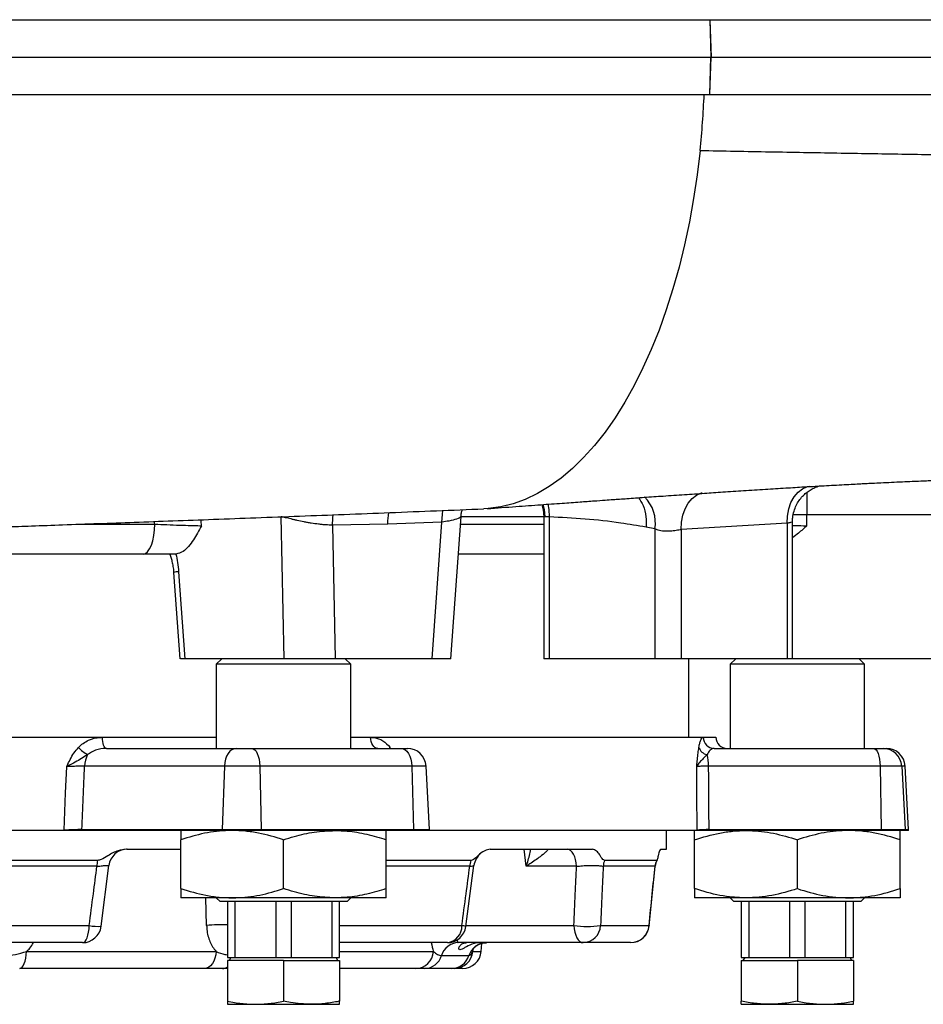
# Model space of a CAD drawing. Header units: millimetres. Extents: x 1568 to 5347, y 782 to 6178.
# Tile 10 of 18: x 4552 to 5035, y 1055 to 1582. Entities that reach past the tile are written whole.
import ezdxf

# ---------------------------------------------------------------- set-up
doc = ezdxf.new("R2010")
doc.units = ezdxf.units.MM
doc.header["$LTSCALE"] = 2

msp = doc.modelspace()

# ---------------------------------------------------------------- linework, layer by layer
at = {"color": 7, "linetype": 'Continuous', "lineweight": 25}
for p, q in [((4921.06, 1581.92), (4921.63, 1561.92)), ((4921.06, 1581.92), (4921.08, 1581.92)), ((4921.08, 1581.92), (4921.65, 1561.92)), ((4921.06, 1541.92), (4921.63, 1561.92)), ((4921.08, 1541.92), (4921.65, 1561.92)), ((4921.63, 1561.92), (4921.65, 1561.92)), ((4921.06, 1541.92), (4921.08, 1541.92)), ((4693.1, 1239.92), (4691.64, 1315.92)), ((4777.62, 1313.02), (4748.68, 1311.96)), ((4772.39, 1239.92), (4777.62, 1313.02)), ((4782.38, 1239.92), (4787.82, 1315.96)), ((4832.12, 1315.92), (4832.12, 1239.92)), ((4835.04, 1315.77), (4835.04, 1239.92)), ((4962.32, 1312.37), (4905.75, 1308.98)), ((4962.32, 1312.37), (4962.32, 1239.92)), ((4965.25, 1239.92), (4965.25, 1313.23)), ((5047.23, 1316.97), (4972.94, 1316.97)), ((4748.68, 1311.96), (4719.01, 1311.39)), ((4719.01, 1311.39), (4720.38, 1239.92)), ((4891.61, 1309.38), (4886.84, 1310.33)), ((4891.61, 1309.38), (4891.61, 1239.92)), ((4905.75, 1308.98), (4905.75, 1239.92)), ((4617.76, 1295.92), (4470.87, 1295.92)), ((4635.19, 1295.93), (4634.9, 1295.92)), ((4832.12, 1295.92), (4786.39, 1295.92)), ((4634.02, 1286.03), (4637.4, 1239.9)), ((4636.67, 1286.44), (4640.08, 1239.92)), ((4693.1, 1239.92), (4640.08, 1239.92)), ((4659.85, 1239.92), (4656.85, 1236.92)), ((4720.38, 1239.92), (4693.1, 1239.92)), ((4772.39, 1239.92), (4720.38, 1239.92)), ((4728.85, 1236.92), (4725.85, 1239.92)), ((4782.38, 1239.92), (4772.39, 1239.92)), ((4835.04, 1239.92), (4832.12, 1239.92)), ((4891.61, 1239.92), (4835.04, 1239.92)), ((4905.75, 1239.92), (4891.61, 1239.92)), ((4962.32, 1239.92), (4905.75, 1239.92)), ((4909.85, 1197.92), (4909.85, 1239.92)), ((4934.85, 1239.92), (4931.85, 1236.92)), ((4965.25, 1239.92), (4962.32, 1239.92)), ((5127.88, 1239.92), (4965.25, 1239.92)), ((5003.85, 1236.92), (5000.85, 1239.92)), ((4656.85, 1236.92), (4656.85, 1191.92)), ((4728.85, 1236.92), (4656.85, 1236.92)), ((4728.85, 1191.92), (4728.85, 1236.92)), ((4931.85, 1236.92), (4931.85, 1191.92)), ((5003.85, 1236.92), (4931.85, 1236.92)), ((5003.85, 1191.92), (5003.85, 1236.92)), ((4178.85, 1197.92), (4656.85, 1197.92)), ((4728.85, 1197.92), (4924.29, 1197.92)), ((4924.29, 1197.82), (4924.29, 1197.92)), ((4598.01, 1191.92), (4667.58, 1191.92)), ((4667.58, 1191.92), (4675.83, 1191.92)), ((4675.83, 1191.92), (4755.77, 1191.92)), ((4755.77, 1191.92), (4759.11, 1191.92)), ((4923.38, 1191.92), (5008.72, 1191.92)), ((5008.72, 1191.92), (5013.75, 1191.92)), ((5013.75, 1191.92), (5015.53, 1191.92)), ((4661.16, 1182.44), (4586.35, 1182.44)), ((4661.16, 1182.44), (4660.01, 1148.44)), ((4680.14, 1182.44), (4661.16, 1182.44)), ((4680.14, 1182.44), (4680.91, 1148.44)), ((4761.42, 1182.44), (4680.14, 1182.44)), ((4761.42, 1182.44), (4762.42, 1148.44)), ((4770.88, 1148.44), (4769.09, 1182.44)), ((5012.13, 1182.44), (4920.36, 1182.44)), ((5012.13, 1182.44), (5012.74, 1148.44)), ((5023.7, 1182.44), (5012.13, 1182.44)), ((5023.7, 1182.44), (5025.48, 1148.44)), ((5027.3, 1148.44), (5025.52, 1182.44)), ((4575.34, 1147.92), (4260.36, 1147.92)), ((4260.37, 1148.1), (4575.34, 1148.1)), ((4660, 1147.92), (4584.88, 1147.92)), ((4584.89, 1148.44), (4660.01, 1148.44)), ((4680.91, 1147.92), (4660, 1147.92)), ((4660.01, 1148.44), (4680.91, 1148.44)), ((4680.91, 1148.44), (4762.42, 1148.44)), ((4762.43, 1147.92), (4680.91, 1147.92)), ((4770.89, 1147.92), (4762.43, 1147.92)), ((4914.23, 1147.92), (4770.89, 1147.92)), ((4897.85, 1137.92), (4897.85, 1147.92)), ((4920.59, 1148.44), (5012.74, 1148.44)), ((5012.75, 1147.92), (4920.59, 1147.92)), ((5012.74, 1148.44), (5025.48, 1148.44)), ((5025.49, 1147.92), (5012.75, 1147.92)), ((5027.31, 1147.92), (5025.49, 1147.92)), ((4637.85, 1116.83), (4637.85, 1143.01)), ((4692.85, 1116.83), (4692.85, 1143.01)), ((4747.85, 1116.83), (4747.85, 1143.01)), ((4912.85, 1116.83), (4912.85, 1143.01)), ((4967.85, 1116.83), (4967.85, 1143.01)), ((5022.85, 1116.83), (5022.85, 1143.01)), ((4608.92, 1137.92), (4608.83, 1137.92)), ((4608.92, 1137.92), (4637.85, 1137.92)), ((4803.49, 1137.92), (4858.18, 1137.92)), ((4894.72, 1137.92), (4897.85, 1137.92)), ((4592.93, 1128.79), (4489.26, 1128.79)), ((4593.22, 1131.93), (4489.38, 1131.93)), ((4595.17, 1096.66), (4599.27, 1129.14)), ((4793.14, 1131.93), (4747.85, 1131.93)), ((4790.42, 1096.61), (4794.7, 1129.23)), ((4849.67, 1128.79), (4822.73, 1128.79)), ((4891.7, 1128.79), (4863.92, 1128.79)), ((4892.49, 1131.93), (4864.67, 1131.93)), ((4888.54, 1096.91), (4891.77, 1128.91)), ((4888.54, 1096.9), (4891.77, 1128.9)), ((4665.35, 1111.92), (4637.85, 1111.92)), ((4656.85, 1111.92), (4658.85, 1109.92)), ((4726.85, 1109.92), (4658.85, 1109.92)), ((4662.85, 1109.92), (4662.85, 1079.92)), ((4720.35, 1111.92), (4665.35, 1111.92)), ((4667.03, 1079.92), (4667.03, 1109.92)), ((4688.68, 1109.92), (4688.68, 1079.92)), ((4697.03, 1079.92), (4697.03, 1109.92)), ((4718.68, 1109.92), (4718.68, 1079.92)), ((4747.85, 1111.92), (4720.35, 1111.92)), ((4722.85, 1079.92), (4722.85, 1109.92)), ((4726.85, 1109.92), (4728.85, 1111.92)), ((4940.35, 1111.92), (4912.85, 1111.92)), ((4931.85, 1111.92), (4933.85, 1109.92)), ((5001.85, 1109.92), (4933.85, 1109.92)), ((4937.85, 1109.92), (4937.85, 1079.92)), ((4995.35, 1111.92), (4940.35, 1111.92)), ((4942.03, 1079.92), (4942.03, 1109.92)), ((4963.68, 1109.92), (4963.68, 1079.92)), ((4972.03, 1079.92), (4972.03, 1109.92)), ((4993.68, 1109.92), (4993.68, 1079.92)), ((5022.85, 1111.92), (4995.35, 1111.92)), ((4997.85, 1079.92), (4997.85, 1109.92)), ((5001.85, 1109.92), (5003.85, 1111.92)), ((4492.11, 1097.05), (4588.84, 1097.05)), ((4862.53, 1097.05), (4888.45, 1097.05)), ((4585.27, 1087.92), (4490.56, 1087.92)), ((4780.53, 1087.92), (4722.85, 1087.92)), ((4853.23, 1087.92), (4786.36, 1087.92)), ((4798.65, 1083.21), (4799.03, 1087.55)), ((4878.61, 1087.92), (4853.23, 1087.92)), ((4555.2, 1083.21), (4656.76, 1083.21)), ((4777.38, 1081), (4792.05, 1081)), ((4662.85, 1079.92), (4667.03, 1079.92)), ((4662.85, 1078.32), (4662.85, 1056.61)), ((4692.85, 1078.32), (4662.85, 1078.32)), ((4664.66, 1079.92), (4663.74, 1078.32)), ((4667.03, 1079.92), (4688.68, 1079.92)), ((4688.68, 1079.92), (4697.03, 1079.92)), ((4692.85, 1078.32), (4692.85, 1056.61)), ((4692.85, 1078.32), (4722.85, 1078.32)), ((4697.03, 1079.92), (4718.68, 1079.92)), ((4718.68, 1079.92), (4722.85, 1079.92)), ((4721.96, 1078.32), (4721.04, 1079.92)), ((4722.85, 1078.32), (4722.85, 1056.61)), ((4937.85, 1079.92), (4942.03, 1079.92)), ((4937.85, 1078.32), (4937.85, 1056.61)), ((4937.85, 1078.32), (4967.85, 1078.32)), ((4939.66, 1079.92), (4938.74, 1078.32)), ((4942.03, 1079.92), (4963.68, 1079.92)), ((4963.68, 1079.92), (4972.03, 1079.92)), ((4967.85, 1078.32), (4967.85, 1056.61)), ((4997.85, 1078.32), (4967.85, 1078.32)), ((4972.03, 1079.92), (4993.68, 1079.92)), ((4993.68, 1079.92), (4997.85, 1079.92)), ((4996.96, 1078.32), (4996.04, 1079.92)), ((4997.85, 1078.32), (4997.85, 1056.61)), ((4650.51, 1074.08), (4551.61, 1074.08)), ((4662.85, 1074.08), (4660.17, 1074.08)), ((4763.73, 1074.08), (4722.85, 1074.08)), ((4782.7, 1074.08), (4768.4, 1074.08)), ((4788.69, 1074.08), (4784.27, 1074.08)), ((4662.85, 1054.92), (4677.85, 1054.92)), ((4677.85, 1054.92), (4707.85, 1054.92)), ((4707.85, 1054.92), (4722.85, 1054.92)), ((4937.85, 1054.92), (4952.85, 1054.92)), ((4952.85, 1054.92), (4982.85, 1054.92)), ((4982.85, 1054.92), (4997.85, 1054.92))]:
    msp.add_line(p, q, dxfattribs=at)
at = {"color": 8, "linetype": 'Continuous', "lineweight": 25}
for p, q in [((4972.94, 1329.09), (4972.94, 1316.97)), ((4832.12, 1315.92), (4787.82, 1315.92)), ((4832.64, 1315.92), (4832.12, 1315.92)), ((4584.14, 1311.92), (4623.87, 1311.92)), ((4787.53, 1311.92), (4832.12, 1311.92)), ((4595.9, 1197.82), (4656.85, 1197.82)), ((4728.85, 1197.82), (4739.41, 1197.82)), ((4917.46, 1197.82), (4924.29, 1197.82)), ((4749.53, 1191.92), (4749.88, 1192.45)), ((4769.09, 1182.44), (4761.42, 1182.44)), ((5025.52, 1182.44), (5023.7, 1182.44)), ((4762.42, 1148.44), (4770.88, 1148.44)), ((4770.89, 1148.1), (4914.23, 1148.1)), ((5025.48, 1148.44), (5027.3, 1148.44)), ((4822.73, 1128.79), (4821.71, 1137.92)), ((4833.56, 1137.92), (4833.82, 1137.92)), ((4792.51, 1128.79), (4747.85, 1128.79)), ((4891.7, 1128.79), (4891.69, 1128.92)), ((4651.66, 1097.05), (4651.31, 1111.92)), ((4722.85, 1097.05), (4788.27, 1097.05)), ((4790.48, 1097.05), (4848.25, 1097.05)), ((4888.45, 1097.05), (4888.56, 1096.9)), ((4722.85, 1083.21), (4773.02, 1083.21)), ((4794.11, 1083.21), (4794.48, 1084.69)), ((4794.11, 1083.21), (4798.65, 1083.21))]:
    msp.add_line(p, q, dxfattribs=at)
at = {"color": 7, "linetype": 'Continuous', "lineweight": 25, "flags": 128}
for points in [[(4915.77, 1511.92), (4914.22, 1498.97), (4912.31, 1486.22), (4910.05, 1473.69), (4907.45, 1461.43), (4904.52, 1449.48), (4901.26, 1437.86), (4897.69, 1426.63), (4893.82, 1415.8), (4889.65, 1405.42), (4885.2, 1395.51), (4880.49, 1386.1), (4875.53, 1377.23), (4870.33, 1368.91), (4864.91, 1361.19), (4859.28, 1354.07), (4853.47, 1347.58), (4847.48, 1341.74), (4841.35, 1336.57), (4835.08, 1332.08), (4828.7, 1328.29), (4822.22, 1325.2), (4815.67, 1322.83), (4809.06, 1321.19), (4802.42, 1320.28), (4799.96, 1320.13)], [(4831.03, 1322.42), (4831.73, 1319.82), (4832.12, 1315.92)], [(4617.76, 1295.92), (4618.95, 1296.23), (4620.1, 1297.14), (4621.15, 1298.62), (4622.08, 1300.61), (4622.84, 1303.03), (4623.4, 1305.8), (4623.75, 1308.8), (4623.87, 1311.92)], [(4598.01, 1191.92), (4597.6, 1192.03), (4597.21, 1192.37), (4596.85, 1192.91), (4596.53, 1193.64), (4596.27, 1194.53), (4596.07, 1195.55), (4595.95, 1196.66), (4595.9, 1197.82)], [(4743.22, 1191.92), (4742.49, 1192.03), (4741.78, 1192.37), (4741.13, 1192.91), (4740.55, 1193.64), (4740.08, 1194.53), (4739.72, 1195.55), (4739.5, 1196.66), (4739.41, 1197.82)], [(4667.58, 1191.92), (4666.36, 1191.74), (4665.2, 1191.21), (4664.11, 1190.34), (4663.15, 1189.17), (4662.35, 1187.75), (4661.74, 1186.11), (4661.34, 1184.32), (4661.16, 1182.44)], [(4675.83, 1191.92), (4676.64, 1191.74), (4677.43, 1191.21), (4678.16, 1190.34), (4678.8, 1189.17), (4679.34, 1187.75), (4679.75, 1186.11), (4680.02, 1184.32), (4680.14, 1182.44)], [(4755.77, 1191.92), (4756.84, 1191.74), (4757.86, 1191.21), (4758.82, 1190.34), (4759.66, 1189.17), (4760.36, 1187.75), (4760.9, 1186.11), (4761.26, 1184.32), (4761.42, 1182.44)], [(5008.72, 1191.92), (5009.36, 1191.74), (5009.98, 1191.21), (5010.56, 1190.34), (5011.07, 1189.17), (5011.5, 1187.75), (5011.82, 1186.11), (5012.04, 1184.32), (5012.13, 1182.44)], [(4575.34, 1148.1), (4576.17, 1168.07), (4576.76, 1182.1)], [(4914.23, 1148.1), (4914.09, 1168.07), (4913.99, 1182.1)], [(4849.67, 1128.79), (4849.5, 1130.61), (4849.17, 1132.34), (4848.69, 1133.92), (4848.07, 1135.29), (4847.33, 1136.41), (4846.5, 1137.24), (4845.61, 1137.75), (4844.69, 1137.92)], [(4585.27, 1087.92), (4585.93, 1088.09), (4586.57, 1088.6), (4587.16, 1089.43), (4587.69, 1090.55), (4588.14, 1091.92), (4588.49, 1093.5), (4588.72, 1095.23), (4588.84, 1097.05)], [(4848.25, 1097.05), (4848.42, 1095.23), (4848.75, 1093.5), (4849.24, 1091.92), (4849.86, 1090.55), (4850.59, 1089.43), (4851.42, 1088.6), (4852.31, 1088.09), (4853.23, 1087.92)], [(4551.61, 1074.08), (4552.27, 1074.25), (4552.92, 1074.76), (4553.51, 1075.59), (4554.05, 1076.71), (4554.49, 1078.08), (4554.84, 1079.66), (4555.08, 1081.39), (4555.2, 1083.21)], [(4656.76, 1083.21), (4656.55, 1081.39), (4656.13, 1079.66), (4655.53, 1078.08), (4654.75, 1076.71), (4653.82, 1075.59), (4652.78, 1074.76), (4651.66, 1074.25), (4650.51, 1074.08)]]:
    msp.add_lwpolyline(points, dxfattribs=at)
at = {"color": 8, "linetype": 'Continuous', "lineweight": 25, "flags": 128}
for points in [[(4905.75, 1308.98), (4905.89, 1312.9), (4906.58, 1316.67), (4907.78, 1320.15), (4909.46, 1323.18), (4911.54, 1325.66), (4913.95, 1327.5), (4916.6, 1328.61), (4916.82, 1328.67)], [(4962.32, 1312.37), (4962.5, 1316.28), (4963.21, 1320.04), (4964.43, 1323.5), (4966.12, 1326.53), (4968.21, 1329.02), (4970.62, 1330.86), (4973.25, 1331.99), (4974.19, 1332.2)], [(4777.62, 1313.02), (4777.85, 1317.11), (4778.16, 1319.29)], [(4831.6, 1322.46), (4832.27, 1319.82), (4832.64, 1315.92)], [(4834.28, 1322.66), (4834.83, 1319.69), (4835.04, 1315.77)], [(4719.01, 1311.39), (4719.21, 1315.14), (4719.45, 1317.01)]]:
    msp.add_lwpolyline(points, dxfattribs=at)
at = {"color": 7, "linetype": 'Continuous', "lineweight": 25}
for centre, radius, start, end in [((4446.47, 1561.39), 471.9, 353.9826, 357.6354), ((4923.42, 1197.88), 5.96, 180.6044, 269.6188), ((4930.29, 1197.92), 6, 181, 270), ((4596.89, 1204.66), 18.41, 221.5715, 240.9745), ((4759.11, 1181.92), 10, 3, 90), ((4920.62, 1194.21), 5.75, 197.8194, 258.7749), ((5013.73, 1181.94), 9.98, 2.9092, 89.9196), ((5015.53, 1181.92), 10, 3, 90), ((4599.73, 1182.19), 13.38, 151.5419, 178.8984), ((4897.26, 1182.32), 23.1, 0.3046, 15.6777), ((4543.4, 1147.92), 31.94, 0, 0.3131), ((4600.47, 1147.92), 15.58, 178.0737, 179.9981), ((4675.59, 1147.92), 15.58, 178.0737, 179.9981), ((4657.67, 1147.92), 23.25, 0.0043, 1.2942), ((4744.82, 1147.92), 17.61, 359.9967, 1.6999), ((4760.89, 1147.92), 10, 0, 3), ((4903.16, 1147.91), 11.06, 0.0373, 0.9411), ((4891.87, 1147.93), 28.72, 359.987, 1.031), ((4983.38, 1147.92), 29.36, 359.9984, 1.0196), ((5015.34, 1147.92), 10.15, 0.0164, 2.9717), ((5017.31, 1147.92), 10, 0, 3), ((4609.23, 1127.92), 10, 90.0117, 173.0375), ((4804.67, 1127.92), 10, 129.4484, 172.4946), ((4617.98, 1128.04), 25.06, 171.0791, 178.2776), ((4804.78, 1127.97), 12.3, 161.2673, 176.1877), ((4874.49, 1127.94), 10.6, 157.9148, 175.3845), ((4901.75, 1127.92), 10.09, 156.6382, 175.0637), ((4901.78, 1127.92), 10, 154.2169, 174.4812), ((4901.78, 1127.92), 10, 154.4021, 174.4397), ((4585.27, 1097.92), 10, 270, 352.7647), ((4779.41, 1096.73), 8.88, 277.2749, 2.0958), ((4780.53, 1097.92), 10, 270, 352.4576), ((4855.39, 1148.71), 52.15, 262.1318, 277.8682), ((4852.93, 1097.53), 9.62, 271.8175, 357.1268), ((4878.56, 1097.85), 9.93, 270.3138, 355.3885), ((4878.61, 1097.92), 10, 270, 354.1546), ((4786.54, 1078.41), 9.51, 91.0425, 164.183), ((4801.45, 1078.08), 9.84, 90.3081, 162.7143), ((4763.42, 1083.69), 9.61, 271.838, 357.1486), ((4768.23, 1083.6), 9.51, 271.0448, 344.1809), ((4782.65, 1083.93), 9.85, 270.3101, 342.7123), ((4784.21, 1084.01), 9.93, 270.3066, 355.3786), ((4788.69, 1084.08), 10, 270, 355)]:
    msp.add_arc(centre, radius, start, end, dxfattribs=at)
at = {"color": 8, "linetype": 'Continuous', "lineweight": 25}
for centre, radius, start, end in [((4871.94, 1312.53), 19.92, 350.9065, 44.8253), ((4975.3, 960.41), 356.57, 90.3788, 91.5634), ((4636.86, 1276.63), 9.81, 91.0634, 106.7691), ((4593.72, 1124.88), 28.26, 260.0524, 272.97), ((4659.51, 1029.2), 68.3, 87.1982, 96.5982), ((4787.67, 1088.51), 8.56, 71.0758, 85.9308), ((4660.1, 1078.82), 4.73, 270.8869, 305.5543)]:
    msp.add_arc(centre, radius, start, end, dxfattribs=at)
for centre, major_axis, ratio, start_param, end_param in [((4417.85, -96.28), (-467.95, 10685.43), 0.02522, 4.843456, 4.843592), ((4435.15, -95.24), (-485.31, 10685.43), 0.02615, 4.843195, 4.843496)]:
    msp.add_ellipse(centre, major_axis=major_axis, ratio=ratio, start_param=start_param, end_param=end_param, dxfattribs=at)
at = {"color": 7, "linetype": 'Continuous', "lineweight": 25}
for centre, major_axis, ratio, start_param, end_param in [((4417.85, -95.24), (0, 10685.44), 0.052408, 4.844383, 4.844938), ((4321.64, 3319.25), (308.59, 9147.47), 0.037812, 4.474067, 4.477891), ((4469.05, 3319.25), (-164.32, 9147.48), 0.04642, 4.471957, 4.475782)]:
    msp.add_ellipse(centre, major_axis=major_axis, ratio=ratio, start_param=start_param, end_param=end_param, dxfattribs=at)
for points, knots in [([(3836.44, 1581.92), (3848.6, 1581.92), (3872.91, 1581.92), (3910.39, 1581.92), (3948.51, 1581.92), (3987.77, 1581.92), (4028.1, 1581.92), (4069.5, 1581.92), (4111.38, 1581.92), (4153.67, 1581.92), (4196.32, 1581.92), (4239.24, 1581.92), (4282.37, 1581.92), (4326.02, 1581.92), (4370.15, 1581.92), (4414.68, 1581.92), (4459.1, 1581.92), (4502.98, 1581.92), (4546.25, 1581.92), (4588.86, 1581.92), (4631.07, 1581.92), (4673.54, 1581.92), (4716.17, 1581.92), (4758.87, 1581.92), (4800.86, 1581.92), (4841.97, 1581.92), (4882.19, 1581.92), (4908.11, 1581.92), (4921.06, 1581.92)], [0, 0, 0, 0, 0.036607, 0.073244, 0.109881, 0.146488, 0.184426, 0.222396, 0.260366, 0.298304, 0.336238, 0.374206, 0.412173, 0.450107, 0.489133, 0.528194, 0.567255, 0.606281, 0.644389, 0.682531, 0.720673, 0.758781, 0.79892, 0.839136, 0.879391, 0.919646, 0.959861, 1, 1, 1, 1]), ([(4921.08, 1581.92), (4927.9, 1581.92), (4941.55, 1581.92), (4968.42, 1581.92), (5001.11, 1581.92), (5038.76, 1581.92), (5074.67, 1581.92), (5108.66, 1581.92), (5140.62, 1581.92), (5170.51, 1581.92), (5198.28, 1581.92), (5223.86, 1581.92), (5247.18, 1581.92), (5266.67, 1581.92), (5282.8, 1581.92), (5296.08, 1581.92), (5307.86, 1581.92), (5318.27, 1581.92), (5327.2, 1581.92), (5334.59, 1581.92), (5340.23, 1581.92), (5344.36, 1581.92), (5345.56, 1581.92), (5346.18, 1581.92)], [0, 0, 0, 0, 0.027305, 0.054609, 0.109573, 0.164615, 0.219657, 0.274621, 0.329311, 0.384001, 0.438691, 0.493382, 0.548071, 0.60276, 0.645473, 0.688223, 0.730974, 0.773687, 0.818392, 0.86314, 0.907888, 0.952593, 1, 1, 1, 1]), ([(3836.64, 1561.92), (3848.74, 1561.92), (3872.93, 1561.92), (3910.21, 1561.92), (3948.13, 1561.92), (3987.25, 1561.92), (4027.54, 1561.92), (4068.97, 1561.92), (4110.89, 1561.92), (4153.23, 1561.92), (4195.91, 1561.92), (4238.88, 1561.92), (4282.05, 1561.92), (4325.74, 1561.92), (4369.91, 1561.92), (4414.49, 1561.92), (4458.96, 1561.92), (4502.89, 1561.92), (4546.2, 1561.92), (4588.86, 1561.92), (4631.11, 1561.92), (4673.63, 1561.92), (4716.34, 1561.92), (4759.13, 1561.92), (4801.19, 1561.92), (4842.38, 1561.92), (4882.68, 1561.92), (4908.65, 1561.92), (4921.63, 1561.92)], [0, 0, 0, 0, 0.036397, 0.072823, 0.109249, 0.145646, 0.183611, 0.22161, 0.259608, 0.297573, 0.335535, 0.37353, 0.411525, 0.449488, 0.488542, 0.527631, 0.566721, 0.605776, 0.643912, 0.682081, 0.720251, 0.758387, 0.798591, 0.838873, 0.879194, 0.919515, 0.959796, 1, 1, 1, 1]), ([(4921.65, 1561.92), (4930.57, 1561.92), (4939.56, 1561.92), (4957.21, 1561.92), (4965.91, 1561.92), (4991.65, 1561.92), (5008.33, 1561.92), (5056.84, 1561.92), (5087.15, 1561.92), (5143.34, 1561.92), (5169.22, 1561.92), (5216.22, 1561.92), (5237.35, 1561.92), (5274.39, 1561.92), (5290.3, 1561.92), (5316.4, 1561.92), (5326.61, 1561.92), (5341.07, 1561.92), (5345.44, 1561.92), (5346.99, 1561.92)], [0, 0, 0, 0, 0.03125, 0.03125, 0.0625, 0.0625, 0.125, 0.125, 0.25, 0.25, 0.375, 0.375, 0.5, 0.5, 0.625, 0.625, 0.75, 0.75, 0.8722161, 0.8722161, 0.8722161, 0.8722161]), ([(3836.44, 1541.92), (3848.6, 1541.92), (3872.91, 1541.92), (3910.39, 1541.92), (3948.51, 1541.92), (3987.77, 1541.92), (4028.1, 1541.92), (4069.5, 1541.92), (4111.38, 1541.92), (4153.68, 1541.92), (4196.32, 1541.92), (4239.24, 1541.92), (4282.37, 1541.92), (4326.02, 1541.92), (4370.15, 1541.92), (4414.68, 1541.92), (4459.1, 1541.92), (4502.98, 1541.92), (4546.25, 1541.92), (4588.87, 1541.92), (4631.07, 1541.92), (4673.54, 1541.92), (4716.17, 1541.92), (4758.88, 1541.92), (4800.86, 1541.92), (4841.97, 1541.92), (4882.19, 1541.92), (4908.11, 1541.92), (4921.06, 1541.92)], [0, 0, 0, 0, 0.036607, 0.073244, 0.109881, 0.146488, 0.184426, 0.222396, 0.260366, 0.298303, 0.336238, 0.374205, 0.412172, 0.450107, 0.489132, 0.528193, 0.567254, 0.60628, 0.644388, 0.68253, 0.720672, 0.75878, 0.798919, 0.839135, 0.87939, 0.919645, 0.959861, 1, 1, 1, 1]), ([(4921.08, 1541.92), (4927.9, 1541.92), (4941.55, 1541.92), (4968.43, 1541.92), (5001.11, 1541.92), (5038.76, 1541.92), (5074.68, 1541.92), (5108.66, 1541.92), (5140.62, 1541.92), (5170.51, 1541.92), (5198.28, 1541.92), (5223.86, 1541.92), (5247.18, 1541.92), (5266.67, 1541.92), (5282.8, 1541.92), (5296.08, 1541.92), (5307.86, 1541.92), (5318.27, 1541.92), (5327.2, 1541.92), (5334.59, 1541.92), (5340.23, 1541.92), (5344.36, 1541.92), (5345.56, 1541.92), (5346.18, 1541.92)], [0, 0, 0, 0, 0.027305, 0.054609, 0.109573, 0.164615, 0.219658, 0.274622, 0.329312, 0.384002, 0.438692, 0.493383, 0.548072, 0.602762, 0.645475, 0.688225, 0.730975, 0.773688, 0.818394, 0.863142, 0.907889, 0.952595, 1, 1, 1, 1]), ([(4915.77, 1511.92), (4928.27, 1511.69), (4953.24, 1511.24), (4989.21, 1510.58), (5023.93, 1509.99), (5057.22, 1509.5), (5089.01, 1509.13), (5119.24, 1508.93), (5147.01, 1508.91), (5172.43, 1509.1), (5195.57, 1509.5), (5217.13, 1510.13), (5237.04, 1511.03), (5255.22, 1512.22), (5271.62, 1513.69), (5286.23, 1515.43), (5299.04, 1517.4), (5310.05, 1519.59), (5319.29, 1521.97), (5326.75, 1524.5), (5332.85, 1527.34), (5337.02, 1530.48), (5339.06, 1533.07), (5338.92, 1534.56), (5338.89, 1534.88)], [0, 0, 0, 0, 0.049526, 0.098966, 0.148293, 0.197497, 0.246575, 0.295539, 0.344407, 0.389139, 0.433832, 0.47851, 0.523185, 0.567851, 0.612512, 0.657177, 0.701851, 0.746531, 0.791211, 0.835881, 0.880529, 0.933097, 0.985623, 1, 1, 1, 1]), ([(4801.88, 1320.24), (4807.01, 1320.61), (4816.66, 1321.32), (4830.02, 1322.28), (4841.44, 1323.11), (4850.93, 1323.79), (4858.58, 1324.34), (4864.47, 1324.76), (4868.99, 1325.08), (4872.86, 1325.36), (4878.43, 1325.75), (4886.26, 1326.3), (4896.56, 1327.02), (4907.31, 1327.76), (4917.93, 1328.48), (4928.45, 1329.18), (4939.36, 1329.89), (4950.61, 1330.61), (4961.45, 1331.28), (4971.49, 1331.88), (4979.59, 1332.35), (4986.26, 1332.72), (4991.55, 1333.02), (4996.47, 1333.28), (5000.67, 1333.5), (5004.43, 1333.69), (5008.33, 1333.89), (5013.01, 1334.12), (5018.38, 1334.37), (5023.98, 1334.63), (5029.19, 1334.85), (5033.8, 1335.04), (5038.38, 1335.23), (5043.19, 1335.41), (5048.62, 1335.6), (5054.43, 1335.8), (5060.62, 1335.99), (5067.29, 1336.18), (5073.78, 1336.34), (5078.85, 1336.43), (5081, 1336.47), (5082.07, 1336.48)], [0, 0, 0, 0, 0.040657, 0.0763278, 0.1070433, 0.1328936, 0.1536559, 0.1698688, 0.1815909, 0.1912447, 0.2023634, 0.2285002, 0.2577506, 0.29104, 0.3225725, 0.3524527, 0.3867407, 0.4239355, 0.4594942, 0.4929439, 0.5253277, 0.5439612, 0.5640956, 0.5828994, 0.5985986, 0.6116204, 0.6263968, 0.6441423, 0.6670824, 0.6915427, 0.7142168, 0.735078, 0.7541381, 0.7796989, 0.804804, 0.8306163, 0.8601496, 0.8936046, 0.9295154, 0.9649396, 1, 1, 1, 1]), ([(4965.33, 1313.22), (4965.32, 1313.97), (4965.3, 1315.87), (4965.97, 1318.81), (4967.13, 1321.88), (4968.7, 1324.56), (4970.54, 1326.84), (4972.55, 1328.71), (4974.63, 1330.18), (4976.63, 1331.25), (4978.39, 1331.97), (4979.34, 1332.24), (4979.75, 1332.36)], [0, 0, 0, 0, 0.084855, 0.2169192, 0.3412564, 0.4589307, 0.5703472, 0.6754315, 0.7735621, 0.8631396, 0.9411165, 1, 1, 1, 1]), ([(4882.75, 1326.05), (4883.7, 1324.73), (4885.72, 1321.94), (4886.98, 1316.32), (4887.02, 1312.26), (4886.84, 1310.41), (4886.84, 1310.33)], [0, 0, 0, 0, 0.329452, 0.694834, 0.987018, 1, 1, 1, 1]), ([(3723.83, 1277.15), (3725.32, 1277.36), (3728.27, 1277.77), (3734.14, 1278.39), (3741.26, 1279.05), (3749.91, 1279.75), (3760.03, 1280.49), (3771.41, 1281.24), (3783.65, 1281.98), (3799.42, 1282.86), (3819.35, 1283.88), (3843.98, 1285.04), (3869.83, 1286.18), (3896.17, 1287.27), (3921.6, 1288.28), (3945.74, 1289.21), (3968.33, 1290.06), (3989.79, 1290.85), (4010.5, 1291.61), (4031.14, 1292.36), (4056.58, 1293.28), (4087.51, 1294.39), (4124.45, 1295.71), (4161.33, 1297.03), (4197.95, 1298.33), (4234.23, 1299.61), (4272.24, 1300.95), (4308.54, 1302.22), (4342.79, 1303.42), (4374.69, 1304.54), (4402.91, 1305.53), (4427.04, 1306.37), (4446.22, 1307.04), (4464.19, 1307.67), (4480.01, 1308.23), (4493.73, 1308.71), (4505.45, 1309.12), (4515.69, 1309.49), (4524.57, 1309.8), (4533.83, 1310.13), (4544.85, 1310.52), (4558.85, 1311.02), (4575.44, 1311.61), (4593.78, 1312.27), (4613.49, 1312.98), (4634.07, 1313.73), (4655.77, 1314.53), (4678.41, 1315.37), (4701.75, 1316.25), (4725.7, 1317.17), (4750.14, 1318.12), (4775.15, 1319.11), (4791.56, 1319.79), (4799.95, 1320.13)], [0, 0, 0, 0, 0.018229, 0.036235, 0.054007, 0.071623, 0.089159, 0.106666, 0.124163, 0.141684, 0.169823, 0.198172, 0.226519, 0.253595, 0.279179, 0.301646, 0.322686, 0.342241, 0.36034, 0.378365, 0.396806, 0.426602, 0.457382, 0.489138, 0.516979, 0.545656, 0.575469, 0.606465, 0.630406, 0.655051, 0.680431, 0.695752, 0.71097, 0.724921, 0.737513, 0.747774, 0.756898, 0.764883, 0.771727, 0.777705, 0.786625, 0.797632, 0.810726, 0.825905, 0.841274, 0.857924, 0.875541, 0.894124, 0.913672, 0.933816, 0.954904, 0.976956, 1, 1, 1, 1]), ([(4748.68, 1311.96), (4748.68, 1312.04), (4748.69, 1314.14), (4748.98, 1316.15), (4749.25, 1318.09)], [0, 0, 0, 0, 0.038228, 1, 1, 1, 1]), ([(4787.89, 1315.95), (4787.92, 1316.63), (4787.96, 1317.89), (4788.33, 1319.1), (4788.5, 1319.66)], [0, 0, 0, 0, 0.534089, 1, 1, 1, 1]), ([(4719.01, 1311.39), (4717.85, 1311.4), (4716.65, 1311.44), (4714.79, 1311.57), (4714.16, 1311.62), (4712.88, 1311.74), (4712.22, 1311.81), (4710.27, 1312.04), (4708.97, 1312.23), (4707.02, 1312.54), (4706.37, 1312.65), (4705.08, 1312.89), (4704.44, 1313.01), (4702.56, 1313.38), (4701.34, 1313.64), (4699.58, 1314.04), (4699, 1314.17), (4697.89, 1314.43), (4697.36, 1314.56), (4696.32, 1314.8), (4695.82, 1314.92), (4694.86, 1315.16), (4694.4, 1315.27), (4693.08, 1315.59), (4692.31, 1315.77), (4691.64, 1315.92)], [0, 0, 0, 0, 0.125, 0.125, 0.1875, 0.1875, 0.25, 0.25, 0.375, 0.375, 0.4375, 0.4375, 0.5, 0.5, 0.625, 0.625, 0.6875, 0.6875, 0.75, 0.75, 0.8125, 0.8125, 0.875, 0.875, 1, 1, 1, 1]), ([(4835.04, 1315.77), (4834.5, 1315.82), (4834.02, 1315.86), (4833.22, 1315.91), (4832.88, 1315.92), (4832.64, 1315.92)], [0, 0, 0, 0, 0.5, 0.5, 1, 1, 1, 1]), ([(4886.84, 1310.33), (4882.33, 1311.09), (4871.48, 1312.9), (4854.21, 1314.88), (4841.43, 1315.48), (4835.04, 1315.77)], [0, 0, 0, 0, 0.26202, 0.631007, 1, 1, 1, 1]), ([(4623.87, 1311.92), (4626.04, 1311.83), (4630.38, 1311.64), (4637.26, 1311.38), (4643.41, 1311.19), (4647.1, 1311.11), (4648.58, 1311.09), (4648.88, 1311.08)], [0, 0, 0, 0, 0.235193, 0.470214, 0.704803, 0.938863, 1, 1, 1, 1]), ([(4648.88, 1311.08), (4648.88, 1311.08), (4648.19, 1309.75), (4646.82, 1307.11), (4644.58, 1303.28), (4642.05, 1299.86), (4638.94, 1296.84), (4636.53, 1296.25), (4635.19, 1295.93)], [0, 0, 0, 0, 0.001204, 0.180749, 0.359665, 0.558156, 0.75614, 1, 1, 1, 1]), ([(4905.75, 1308.98), (4904.88, 1308.81), (4903.14, 1308.49), (4899.81, 1308.11), (4896.39, 1308.07), (4893.53, 1308.51), (4892.17, 1309.13), (4891.61, 1309.38)], [0, 0, 0, 0, 0.214143, 0.42739, 0.63921, 0.851802, 1, 1, 1, 1]), ([(4972.98, 1311.08), (4972.97, 1311.08), (4971.48, 1309.74), (4968.99, 1307.49), (4966.33, 1305.47), (4965.25, 1304.64)], [0, 0, 0, 0, 0.003969, 0.595843, 1, 1, 1, 1]), ([(4634.9, 1295.92), (4633.13, 1295.92), (4629.36, 1295.92), (4623.53, 1295.92), (4619.7, 1295.92), (4617.76, 1295.92)], [0, 0, 0, 0, 0.30423, 0.647142, 1, 1, 1, 1]), ([(4631.9, 1295.83), (4632.05, 1295.46), (4632.42, 1294.54), (4633.01, 1292.55), (4633.56, 1289.99), (4633.91, 1287.73), (4633.98, 1286.4), (4634, 1286.03)], [0, 0, 0, 0, 0.152589, 0.388385, 0.646546, 0.901312, 1, 1, 1, 1]), ([(4635.19, 1295.93), (4635.19, 1295.93), (4635.56, 1294.44), (4636.2, 1291.32), (4636.52, 1288.08), (4636.67, 1286.44)], [0, 0, 0, 0, 0.00083, 0.493817, 1, 1, 1, 1]), ([(4640.08, 1239.92), (4639.06, 1239.92), (4637.49, 1239.92), (4637.63, 1239.92), (4637.68, 1239.92)], [0, 0, 0, 0, 0.644063, 1, 1, 1, 1]), ([(4583.12, 1192.45), (4583.92, 1193.19), (4585.55, 1194.71), (4589.38, 1196.83), (4592.98, 1197.76), (4595.5, 1197.81), (4595.9, 1197.82)], [0, 0, 0, 0, 0.225664, 0.459787, 0.914653, 1, 1, 1, 1]), ([(4739.41, 1197.82), (4740.06, 1197.78), (4742.31, 1197.67), (4746.12, 1196.34), (4748.62, 1193.75), (4749.88, 1192.45)], [0, 0, 0, 0, 0.1696002, 0.5834675, 1, 1, 1, 1]), ([(4915.15, 1192.45), (4915.29, 1193.19), (4915.6, 1194.71), (4916.3, 1196.83), (4916.95, 1197.76), (4917.39, 1197.81), (4917.46, 1197.82)], [0, 0, 0, 0, 0.2256638, 0.4597868, 0.9146532, 1, 1, 1, 1]), ([(4576.76, 1182.1), (4576.77, 1182.11), (4576.84, 1182.26), (4577.44, 1183.56), (4578.63, 1186.03), (4580.57, 1189.44), (4582.27, 1191.45), (4583.12, 1192.45)], [0, 0, 0, 0, 0.00288, 0.041766, 0.349054, 0.674914, 1, 1, 1, 1]), ([(4598.01, 1191.92), (4596.01, 1191.76), (4592.37, 1191.48), (4589.33, 1189.47), (4587.96, 1188.56)], [0, 0, 0, 0, 0.550348, 1, 1, 1, 1]), ([(4913.99, 1182.1), (4913.99, 1182.11), (4914.01, 1182.26), (4914.11, 1183.56), (4914.33, 1186.03), (4914.68, 1189.44), (4914.99, 1191.45), (4915.15, 1192.45)], [0, 0, 0, 0, 0.00288, 0.041766, 0.349055, 0.674914, 1, 1, 1, 1]), ([(4923.38, 1191.92), (4922.62, 1191.76), (4921.23, 1191.48), (4920.04, 1189.47), (4919.5, 1188.56)], [0, 0, 0, 0, 0.5503472, 1, 1, 1, 1]), ([(4587.96, 1188.56), (4586.88, 1187.86), (4584.7, 1186.45), (4581.17, 1184.35), (4578.44, 1182.98), (4576.96, 1182.2), (4576.77, 1182.1), (4576.76, 1182.1)], [0, 0, 0, 0, 0.299823, 0.598887, 0.949716, 0.99771, 1, 1, 1, 1]), ([(4919.5, 1188.56), (4918.84, 1187.86), (4917.52, 1186.45), (4915.42, 1184.35), (4914.37, 1182.98), (4914.03, 1182.2), (4913.99, 1182.1), (4913.99, 1182.1)], [0, 0, 0, 0, 0.299822, 0.598887, 0.949715, 0.997709, 1, 1, 1, 1]), ([(4586.35, 1182.44), (4586.1, 1182.44), (4584.98, 1182.42), (4582.61, 1182.36), (4579.48, 1182.23), (4577.58, 1182.14), (4576.76, 1182.1)], [0, 0, 0, 0, 0.0913362, 0.4219525, 0.7530114, 1, 1, 1, 1]), ([(4920.36, 1182.44), (4920.07, 1182.44), (4918.75, 1182.42), (4916.63, 1182.36), (4914.76, 1182.23), (4914.22, 1182.14), (4913.99, 1182.1)], [0, 0, 0, 0, 0.091331, 0.421952, 0.753009, 1, 1, 1, 1]), ([(4584.89, 1148.44), (4583.96, 1148.43), (4582.09, 1148.39), (4578.66, 1148.26), (4576.45, 1148.15), (4575.34, 1148.1)], [0, 0, 0, 0, 0.331828, 0.66407, 1, 1, 1, 1]), ([(4584.88, 1147.92), (4583.95, 1147.92), (4582.09, 1147.92), (4578.66, 1147.92), (4576.45, 1147.92), (4575.34, 1147.92)], [0, 0, 0, 0, 0.332138, 0.664252, 1, 1, 1, 1]), ([(4665.35, 1147.92), (4664.7, 1147.92), (4659.76, 1147.87), (4650.46, 1146.8), (4642.08, 1144.28), (4637.85, 1143.01)], [0, 0, 0, 0, 0.070113, 0.530797, 1, 1, 1, 1]), ([(4637.85, 1147.92), (4637.85, 1147.92), (4637.85, 1147.87), (4637.85, 1146.8), (4637.85, 1144.28), (4637.85, 1143.01)], [0, 0, 0, 0, 0.070113, 0.530796, 1, 1, 1, 1]), ([(4692.85, 1143.01), (4688.39, 1144.34), (4681.64, 1146.36), (4672.39, 1147.71), (4667.7, 1147.85), (4665.35, 1147.92)], [0, 0, 0, 0, 0.495254, 0.74765, 1, 1, 1, 1]), ([(4692.85, 1143.01), (4694.75, 1143.61), (4700.16, 1145.32), (4709.32, 1147.41), (4716.66, 1147.75), (4720.35, 1147.92)], [0, 0, 0, 0, 0.211861, 0.603333, 1, 1, 1, 1]), ([(4720.35, 1147.92), (4722.51, 1147.86), (4728.23, 1147.7), (4737.47, 1146.18), (4744.38, 1144.07), (4747.85, 1143.01)], [0, 0, 0, 0, 0.232525, 0.614096, 1, 1, 1, 1]), ([(4747.85, 1143.01), (4747.85, 1144.34), (4747.85, 1146.36), (4747.85, 1147.71), (4747.85, 1147.85), (4747.85, 1147.92)], [0, 0, 0, 0, 0.495255, 0.74765, 1, 1, 1, 1]), ([(4912.85, 1143.01), (4917.32, 1144.34), (4924.06, 1146.36), (4933.31, 1147.71), (4938, 1147.85), (4940.35, 1147.92)], [0, 0, 0, 0, 0.495254, 0.747651, 1, 1, 1, 1]), ([(4912.85, 1143.01), (4912.85, 1143.61), (4912.85, 1145.32), (4912.85, 1147.41), (4912.85, 1147.75), (4912.85, 1147.92)], [0, 0, 0, 0, 0.211861, 0.603333, 1, 1, 1, 1]), ([(4920.59, 1148.44), (4920.3, 1148.44), (4918.97, 1148.42), (4916.86, 1148.35), (4914.99, 1148.23), (4914.45, 1148.14), (4914.23, 1148.1)], [0, 0, 0, 0, 0.092475, 0.424182, 0.756333, 1, 1, 1, 1]), ([(4920.59, 1147.92), (4919.58, 1147.92), (4917.55, 1147.92), (4915.26, 1147.92), (4914.57, 1147.92), (4914.23, 1147.92)], [0, 0, 0, 0, 0.332136, 0.664252, 1, 1, 1, 1]), ([(4940.35, 1147.92), (4941, 1147.92), (4945.94, 1147.87), (4955.25, 1146.8), (4963.62, 1144.28), (4967.85, 1143.01)], [0, 0, 0, 0, 0.070113, 0.530796, 1, 1, 1, 1]), ([(4995.35, 1147.92), (4994.7, 1147.92), (4989.76, 1147.87), (4980.46, 1146.8), (4972.08, 1144.28), (4967.85, 1143.01)], [0, 0, 0, 0, 0.070113, 0.530797, 1, 1, 1, 1]), ([(5022.85, 1143.01), (5018.39, 1144.34), (5011.64, 1146.36), (5002.39, 1147.71), (4997.7, 1147.85), (4995.35, 1147.92)], [0, 0, 0, 0, 0.495254, 0.747649, 1, 1, 1, 1]), ([(5022.85, 1143.01), (5022.85, 1143.61), (5022.85, 1145.32), (5022.85, 1147.41), (5022.85, 1147.75), (5022.85, 1147.92)], [0, 0, 0, 0, 0.211861, 0.603333, 1, 1, 1, 1]), ([(4608.92, 1137.92), (4607.37, 1137.74), (4603.8, 1137.32), (4599.37, 1134.85), (4595.94, 1132.38), (4593.91, 1132.04), (4593.22, 1131.93)], [0, 0, 0, 0, 0.278569, 0.638555, 0.878215, 1, 1, 1, 1]), ([(4803.49, 1137.92), (4802.48, 1137.74), (4800.16, 1137.32), (4797.23, 1134.85), (4794.95, 1132.38), (4793.59, 1132.04), (4793.14, 1131.93)], [0, 0, 0, 0, 0.278569, 0.638554, 0.878216, 1, 1, 1, 1]), ([(4833.82, 1137.92), (4833.96, 1137.86), (4834.18, 1137.76), (4833.99, 1137.23), (4832.95, 1136.07), (4829.85, 1133.57), (4826.09, 1130.97), (4823.39, 1129.22), (4822.74, 1128.8), (4822.73, 1128.79)], [0, 0, 0, 0, 0.08818, 0.13245, 0.283379, 0.533917, 0.889074, 0.998302, 1, 1, 1, 1]), ([(4864.67, 1131.93), (4864.36, 1132.08), (4863.44, 1132.53), (4862.14, 1134.96), (4860.34, 1137.27), (4858.93, 1137.7), (4858.18, 1137.92)], [0, 0, 0, 0, 0.140094, 0.414279, 0.687444, 1, 1, 1, 1]), ([(4894.72, 1137.92), (4894.53, 1137.74), (4894.07, 1137.32), (4893.44, 1134.85), (4892.92, 1132.38), (4892.6, 1132.04), (4892.49, 1131.93)], [0, 0, 0, 0, 0.278569, 0.638555, 0.878215, 1, 1, 1, 1]), ([(4588.84, 1097.05), (4589.57, 1102.72), (4590.94, 1113.3), (4592.3, 1123.88), (4592.93, 1128.79)], [0, 0, 0, 0, 0.535444, 1, 1, 1, 1]), ([(4788.27, 1097.05), (4789.03, 1102.72), (4790.45, 1113.3), (4791.86, 1123.88), (4792.51, 1128.79)], [0, 0, 0, 0, 0.535444, 1, 1, 1, 1]), ([(4848.25, 1097.05), (4848.51, 1102.72), (4848.98, 1113.3), (4849.45, 1123.88), (4849.67, 1128.79)], [0, 0, 0, 0, 0.535443, 1, 1, 1, 1]), ([(4849.67, 1128.79), (4850.7, 1128.9), (4852.75, 1129.1), (4856.22, 1129.25), (4859.44, 1129.26), (4862.28, 1129.12), (4863.36, 1128.9), (4863.92, 1128.79)], [0, 0, 0, 0, 0.197768, 0.394105, 0.588759, 0.783287, 1, 1, 1, 1]), ([(4863.92, 1128.79), (4863.71, 1123.88), (4863.25, 1113.3), (4862.78, 1102.72), (4862.53, 1097.05)], [0, 0, 0, 0, 0.464556, 1, 1, 1, 1]), ([(4888.45, 1097.05), (4889.03, 1102.72), (4890.12, 1113.3), (4891.2, 1123.88), (4891.7, 1128.79)], [0, 0, 0, 0, 0.535444, 1, 1, 1, 1]), ([(4637.85, 1116.83), (4642.32, 1115.5), (4649.06, 1113.48), (4658.31, 1112.13), (4663, 1111.99), (4665.35, 1111.92)], [0, 0, 0, 0, 0.495255, 0.747649, 1, 1, 1, 1]), ([(4637.85, 1116.83), (4637.85, 1115.5), (4637.85, 1113.48), (4637.85, 1112.13), (4637.85, 1111.99), (4637.85, 1111.92)], [0, 0, 0, 0, 0.495255, 0.74765, 1, 1, 1, 1]), ([(4665.35, 1111.92), (4666, 1111.93), (4670.94, 1111.97), (4680.25, 1113.04), (4688.62, 1115.56), (4692.85, 1116.83)], [0, 0, 0, 0, 0.070112, 0.530796, 1, 1, 1, 1]), ([(4720.35, 1111.92), (4716.71, 1112.09), (4709.38, 1112.42), (4700.21, 1114.5), (4694.75, 1116.23), (4692.85, 1116.83)], [0, 0, 0, 0, 0.391124, 0.788139, 1, 1, 1, 1]), ([(4747.85, 1116.83), (4744.42, 1115.78), (4737.51, 1113.67), (4728.26, 1112.14), (4722.51, 1111.98), (4720.35, 1111.92)], [0, 0, 0, 0, 0.381916, 0.767474, 1, 1, 1, 1]), ([(4747.85, 1111.92), (4747.85, 1111.93), (4747.85, 1111.97), (4747.85, 1113.04), (4747.85, 1115.56), (4747.85, 1116.83)], [0, 0, 0, 0, 0.070112, 0.530796, 1, 1, 1, 1]), ([(4940.35, 1111.92), (4939.18, 1111.92), (4938.01, 1111.95), (4935.68, 1112.06), (4934.51, 1112.15), (4931.04, 1112.49), (4928.73, 1112.82), (4921.86, 1114.1), (4917.34, 1115.34), (4912.85, 1116.83)], [0, 0, 0, 0, 0.125, 0.125, 0.25, 0.25, 0.5, 0.5, 1, 1, 1, 1]), ([(4912.85, 1116.83), (4912.85, 1116.09), (4912.85, 1115.4), (4912.85, 1114.19), (4912.85, 1113.66), (4912.85, 1112.38), (4912.85, 1111.92), (4912.85, 1111.92)], [0, 0, 0, 0, 0.25, 0.25, 0.5, 0.5, 1, 1, 1, 1]), ([(4967.85, 1116.83), (4963.35, 1115.33), (4958.82, 1114.1), (4949.66, 1112.39), (4945.04, 1111.92), (4940.35, 1111.92)], [0, 0, 0, 0, 0.5, 0.5, 1, 1, 1, 1]), ([(4967.85, 1116.83), (4972.35, 1115.33), (4976.88, 1114.1), (4986.04, 1112.39), (4990.67, 1111.92), (4995.35, 1111.92)], [0, 0, 0, 0, 0.5, 0.5, 1, 1, 1, 1]), ([(4995.35, 1111.92), (4996.52, 1111.92), (4997.69, 1111.95), (5000.03, 1112.06), (5001.19, 1112.15), (5004.67, 1112.49), (5006.97, 1112.82), (5013.84, 1114.1), (5018.36, 1115.34), (5022.85, 1116.83)], [0, 0, 0, 0, 0.125, 0.125, 0.25, 0.25, 0.5, 0.5, 1, 1, 1, 1]), ([(5022.85, 1116.83), (5022.85, 1116.09), (5022.85, 1115.4), (5022.85, 1114.19), (5022.85, 1113.66), (5022.85, 1112.38), (5022.85, 1111.92), (5022.85, 1111.92)], [0, 0, 0, 0, 0.25, 0.25, 0.5, 0.5, 1, 1, 1, 1]), ([(4651.66, 1097.05), (4651.7, 1096.32), (4651.85, 1093.34), (4653.17, 1088.32), (4655.38, 1084.73), (4656.72, 1083.25), (4656.76, 1083.21)], [0, 0, 0, 0, 0.136855, 0.562224, 0.988189, 1, 1, 1, 1]), ([(4798.4, 1087.92), (4798.25, 1087.92), (4796.99, 1087.91), (4794.07, 1087.39), (4791.14, 1086.02), (4789, 1084.76), (4787.62, 1084.01), (4786.64, 1084.12), (4786.69, 1085.61), (4787.96, 1087.22), (4789.71, 1087.89), (4790.76, 1087.92), (4790.93, 1087.92)], [0, 0, 0, 0, 0.013446, 0.115405, 0.281276, 0.366317, 0.454231, 0.563927, 0.706922, 0.857597, 0.977808, 1, 1, 1, 1]), ([(4793.96, 1083.92), (4793.96, 1083.93), (4793.97, 1083.95), (4794.31, 1084.52), (4795.07, 1085.43), (4796.36, 1086.51), (4798.18, 1087.42), (4799.95, 1087.92), (4801.05, 1087.87), (4801.4, 1087.85)], [0, 0, 0, 0, 0.110434, 0.247052, 0.386107, 0.542772, 0.724471, 0.913654, 1, 1, 1, 1]), ([(4543.52, 1081), (4545.48, 1081.13), (4549.47, 1081.38), (4553.27, 1082.59), (4555.2, 1083.21)], [0, 0, 0, 0, 0.493134, 1, 1, 1, 1]), ([(4773.02, 1083.21), (4773.74, 1082.61), (4775.19, 1081.39), (4776.65, 1081.13), (4777.38, 1081)], [0, 0, 0, 0, 0.4953601, 1, 1, 1, 1]), ([(4792.05, 1081), (4792.41, 1081.13), (4793.14, 1081.38), (4793.78, 1082.59), (4794.11, 1083.21)], [0, 0, 0, 0, 0.493134, 1, 1, 1, 1]), ([(4660.17, 1074.08), (4659.92, 1074.08), (4659.42, 1074.08), (4658.63, 1074.08), (4657.73, 1074.08), (4656.64, 1074.08), (4655.42, 1074.08), (4654.15, 1074.08), (4652.89, 1074.08), (4651.68, 1074.08), (4650.88, 1074.08), (4650.51, 1074.08)], [0, 0, 0, 0, 0.080784, 0.164092, 0.24995, 0.362633, 0.499952, 0.624962, 0.749967, 0.882805, 1, 1, 1, 1]), ([(4768.4, 1074.08), (4768.29, 1074.08), (4768.07, 1074.08), (4767.71, 1074.08), (4767.28, 1074.08), (4766.75, 1074.08), (4766.14, 1074.08), (4765.5, 1074.08), (4764.87, 1074.08), (4764.27, 1074.08), (4763.9, 1074.08), (4763.73, 1074.08)], [0, 0, 0, 0, 0.0807858, 0.164096, 0.2499563, 0.3626381, 0.4999572, 0.6249661, 0.7499697, 0.8828064, 1, 1, 1, 1]), ([(4784.27, 1074.08), (4784.22, 1074.08), (4784.12, 1074.08), (4783.99, 1074.08), (4783.85, 1074.08), (4783.7, 1074.08), (4783.54, 1074.08), (4783.37, 1074.08), (4783.18, 1074.08), (4782.97, 1074.08), (4782.79, 1074.08), (4782.7, 1074.08)], [0, 0, 0, 0, 0.0764, 0.159746, 0.250053, 0.375065, 0.500081, 0.633541, 0.750073, 0.87789, 1, 1, 1, 1]), ([(4662.85, 1056.61), (4665.33, 1056.13), (4670.29, 1055.17), (4675.32, 1055.01), (4677.85, 1054.92)], [0, 0, 0, 0, 0.498113, 1, 1, 1, 1]), ([(4662.85, 1056.61), (4662.85, 1056.13), (4662.85, 1055.17), (4662.85, 1055.01), (4662.85, 1054.92)], [0, 0, 0, 0, 0.498114, 1, 1, 1, 1]), ([(4677.85, 1054.92), (4680.36, 1055), (4685.39, 1055.17), (4690.36, 1056.13), (4692.85, 1056.61)], [0, 0, 0, 0, 0.497782, 1, 1, 1, 1]), ([(4707.85, 1054.92), (4704.05, 1055.11), (4699.02, 1055.36), (4694.06, 1056.36), (4692.85, 1056.61)], [0, 0, 0, 0, 0.755297, 1, 1, 1, 1]), ([(4722.85, 1056.61), (4722.69, 1056.58), (4720.15, 1056.05), (4715.17, 1055.18), (4710.3, 1055.01), (4707.85, 1054.92)], [0, 0, 0, 0, 0.031811, 0.514155, 1, 1, 1, 1]), ([(4722.85, 1054.92), (4722.85, 1055), (4722.85, 1055.17), (4722.85, 1056.13), (4722.85, 1056.61)], [0, 0, 0, 0, 0.497781, 1, 1, 1, 1]), ([(4952.85, 1054.92), (4950.35, 1055), (4945.31, 1055.17), (4940.35, 1056.13), (4937.85, 1056.61)], [0, 0, 0, 0, 0.497782, 1, 1, 1, 1]), ([(4937.85, 1054.92), (4937.85, 1055.11), (4937.85, 1055.36), (4937.85, 1056.36), (4937.85, 1056.61)], [0, 0, 0, 0, 0.755296, 1, 1, 1, 1]), ([(4967.85, 1056.61), (4965.38, 1056.13), (4960.41, 1055.17), (4955.38, 1055.01), (4952.85, 1054.92)], [0, 0, 0, 0, 0.498113, 1, 1, 1, 1]), ([(4967.85, 1056.61), (4970.33, 1056.13), (4975.29, 1055.17), (4980.32, 1055.01), (4982.85, 1054.92)], [0, 0, 0, 0, 0.498113, 1, 1, 1, 1]), ([(4982.85, 1054.92), (4985.36, 1055), (4990.39, 1055.17), (4995.36, 1056.13), (4997.85, 1056.61)], [0, 0, 0, 0, 0.497781, 1, 1, 1, 1]), ([(4997.85, 1054.92), (4997.85, 1055.11), (4997.85, 1055.36), (4997.85, 1056.36), (4997.85, 1056.61)], [0, 0, 0, 0, 0.755296, 1, 1, 1, 1])]:
    msp.add_open_spline(points, degree=3, knots=knots, dxfattribs=at)
at = {"color": 8, "linetype": 'Continuous', "lineweight": 25}
for points, knots in [([(4787.55, 1315.98), (4787.6, 1315.88), (4787.79, 1315.54), (4785.68, 1314.63), (4782.08, 1313.64), (4778.9, 1313.2), (4777.62, 1313.02)], [0, 0, 0, 0, 0.13803, 0.457855, 0.781464, 1, 1, 1, 1]), ([(4965.13, 1313.23), (4965.16, 1313.18), (4965.3, 1312.97), (4964.43, 1312.74), (4963.03, 1312.5), (4962.32, 1312.37)], [0, 0, 0, 0, 0.13743, 0.568696, 1, 1, 1, 1]), ([(4965.25, 1311.2), (4967.22, 1311.16), (4969.74, 1311.1), (4972.39, 1311.09), (4972.98, 1311.08)], [0, 0, 0, 0, 0.77867, 1, 1, 1, 1]), ([(4822.73, 1128.79), (4822.73, 1128.81), (4823.01, 1129.61), (4824.04, 1132.72), (4824.72, 1135.7), (4825.23, 1137.92)], [0, 0, 0, 0, 0.003956, 0.258365, 1, 1, 1, 1]), ([(4592.93, 1128.79), (4593.95, 1128.9), (4595.99, 1129.1), (4598.13, 1129.25), (4599.27, 1129.27), (4599.19, 1129.19), (4599.17, 1129.16)], [0, 0, 0, 0, 0.284812, 0.567563, 0.84789, 1, 1, 1, 1]), ([(4792.51, 1128.79), (4793.16, 1128.9), (4794.44, 1129.11), (4794.65, 1129.19), (4794.75, 1129.23)], [0, 0, 0, 0, 0.502237, 1, 1, 1, 1]), ([(4555.2, 1083.21), (4555.84, 1083.77), (4557.37, 1085.1), (4558.4, 1086.89), (4558.99, 1087.92)], [0, 0, 0, 0, 0.421616, 1, 1, 1, 1]), ([(4771.9, 1087.92), (4772.21, 1086.27), (4772.52, 1084.56), (4773, 1083.25), (4773.02, 1083.21)], [0, 0, 0, 0, 0.969624, 1, 1, 1, 1]), ([(4785.62, 1089.4), (4785.68, 1089.07), (4785.86, 1088.11), (4786.17, 1087.99), (4786.36, 1087.92)], [0, 0, 0, 0, 0.346025, 1, 1, 1, 1]), ([(4656.76, 1083.21), (4658.32, 1082.56), (4660.33, 1081.73), (4662.39, 1081.51), (4662.85, 1081.46)], [0, 0, 0, 0, 0.777886, 1, 1, 1, 1])]:
    msp.add_open_spline(points, degree=3, knots=knots, dxfattribs=at)

doc.saveas('drawing.dxf')
